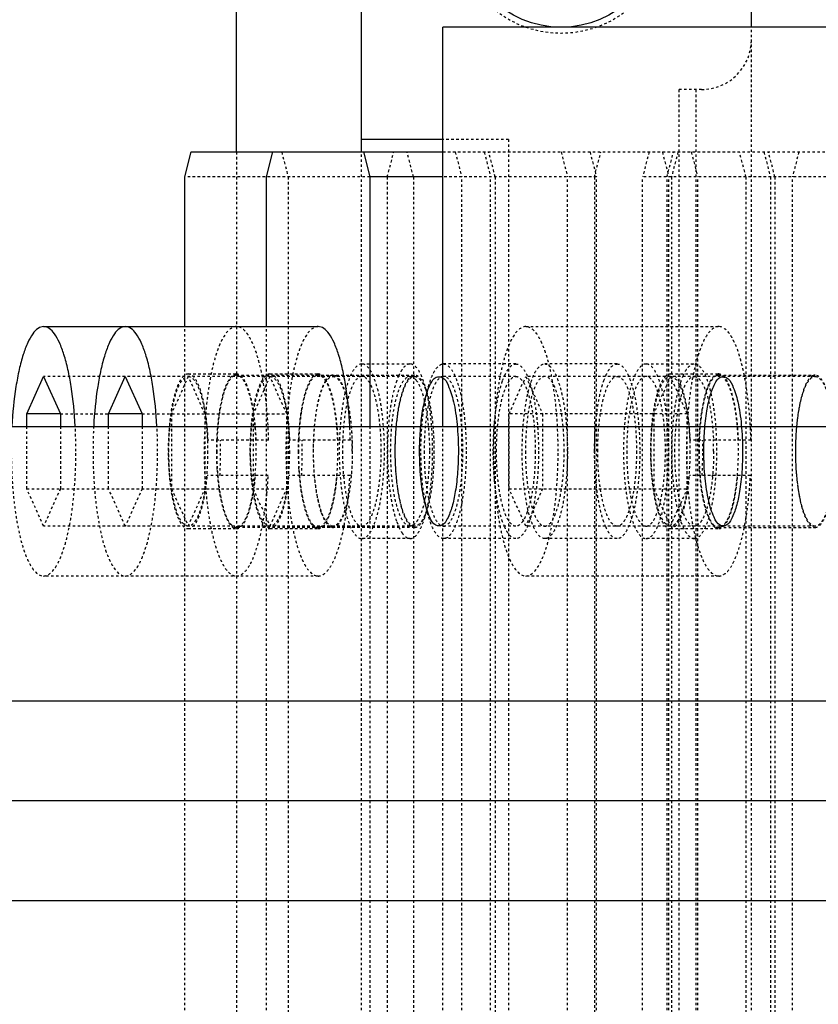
# Model space of a CAD drawing. Header units: millimetres. Extents: x -24622 to 2314, y -1603 to 2287.
# Tile 171 of 236: x 2 to 34, y 1426 to 1466. Entities that reach past the tile are written whole.
import ezdxf
from ezdxf.lldxf.tags import DXFTag

# ---------------------------------------------------------------- set-up
doc = ezdxf.new("R2010")
doc.units = ezdxf.units.MM
doc.linetypes.add('HIDDEN', pattern=[0.2, 0.1, -0.1])
doc.layers.add('02___PRT_ALL_AXES', color=7, linetype='Continuous')
doc.layers.add('DEFAULT_2', color=8, linetype='HIDDEN')
tags = doc.linetypes.add('CENTER', pattern=[2, 1.25, -0.25, 0.25, -0.25]).pattern_tags.tags
tags[10:11] = [DXFTag(74, 4), DXFTag(75, 0), DXFTag(340, '0'), DXFTag(46, 1.0), DXFTag(50, 0.0), DXFTag(44, 0.0), DXFTag(45, 0.0)]
tags[8:9] = [DXFTag(74, 4), DXFTag(75, 0), DXFTag(340, '0'), DXFTag(46, 1.0), DXFTag(50, 0.0), DXFTag(44, 0.0), DXFTag(45, 0.0)]
tags[6:7] = [DXFTag(74, 4), DXFTag(75, 0), DXFTag(340, '0'), DXFTag(46, 1.0), DXFTag(50, 0.0), DXFTag(44, 0.0), DXFTag(45, 0.0)]
tags[4:5] = [DXFTag(74, 4), DXFTag(75, 0), DXFTag(340, '0'), DXFTag(46, 1.0), DXFTag(50, 0.0), DXFTag(44, 0.0), DXFTag(45, 0.0)]
doc.dimstyles.new('副本 22', dxfattribs={"dimtxt": 24, "dimasz": 12, "dimexe": 2.1, "dimexo": 2.7, "dimgap": 2, "dimtad": 0, "dimtxsty": 'Standard', "dimblk": 'OPEN30', "dimcen": 0, "dimclrd": 5, "dimclre": 3, "dimclrt": 256, "dimadec": 0, "dimazin": 2, "dimtm": 1e-09, "dimtfac": 0.6, "dimtofl": 0, "dimtmove": 0, "dimatfit": 3, "dimldrblk": 'OPEN30', "dimfxl": 0, "dimtolj": 1, "dimarcsym": 0})

# ---------------------------------------------------------------- blocks, each defined once
blk = doc.blocks.new('_Open30')
at = {"color": 0, "linetype": 'ByBlock', "lineweight": -2}
for p, q in [((-1, 0.2679), (0, 0)), ((0, 0), (-1, -0.2679)), ((0, 0), (-1, 0))]:
    blk.add_line(p, q, dxfattribs=at)
blk = doc.blocks.new('*D131')
at = {"color": 5, "linetype": 'ByBlock', "lineweight": -2}
for p, q in [((-124.448, 1434.415), (-124.448, 1446.415)), ((-124.448, 1322.415), (-124.448, 1422.415))]:
    blk.add_line(p, q, dxfattribs=at)
at = {"color": 3, "linetype": 'ByBlock', "lineweight": -2}
for p, q in [((-71.676, 1434.415), (-126.548, 1434.415)), ((18.324, 1310.415), (-126.548, 1310.415))]:
    blk.add_line(p, q, dxfattribs=at)
at = {"layer": 'Defpoints', "color": 0, "linetype": 'ByBlock'}
for p in [(-124.448, 1434.415), (-68.976, 1434.415), (21.024, 1310.415)]:
    blk.add_point(p, dxfattribs=at)
at = {"color": 5, "linetype": 'ByBlock', "lineweight": -2, "xscale": 12, "yscale": 12, "zscale": 12}
for p, rotation in [((-124.448, 1434.415), 90), ((-124.448, 1310.415), 270)]:
    blk.add_blockref('_Open30', p, dxfattribs=dict(at, rotation=rotation))
at = {"linetype": 'ByBlock', "insert": (-124.448, 1508.415), "char_height": 24, "attachment_point": 5, "rotation": 90}
blk.add_mtext('\\A1;124%%P15', dxfattribs=at)

msp = doc.modelspace()

# ---------------------------------------------------------------- linework, layer by layer
at = {"color": 7, "linetype": 'Continuous'}
for p, q in [((11.024, 1460.415), (11.024, 2000.415)), ((16.024, 1460.415), (16.024, 1476.415)), ((31.648, 1465.415), (31.648, 1468.165)), ((213.29, 1465.415), (19.29, 1465.415)), ((19.29, 1449.415), (19.29, 1465.415)), ((19.29, 1460.915), (16.024, 1460.915)), ((8.945, 1459.415), (9.204, 1460.415)), ((9.204, 1460.415), (19.29, 1460.415)), ((12.22, 1459.415), (12.478, 1460.415)), ((16.102, 1460.415), (16.361, 1459.415)), ((8.945, 1453.415), (8.945, 1459.415)), ((12.22, 1453.415), (12.22, 1459.415)), ((19.29, 1459.415), (16.361, 1459.415)), ((16.361, 1459.415), (16.361, 1449.415)), ((3.289, 1453.415), (14.29, 1453.415)), ((2.616, 1449.915), (3.289, 1451.415)), ((3.289, 1451.415), (3.961, 1449.915)), ((5.89, 1449.915), (6.563, 1451.415)), ((6.563, 1451.415), (7.235, 1449.915)), ((3.961, 1449.915), (2.616, 1449.915)), ((2.616, 1449.415), (2.616, 1449.915)), ((3.961, 1449.915), (3.961, 1449.415)), ((7.235, 1449.915), (5.89, 1449.915)), ((5.89, 1449.415), (5.89, 1449.915)), ((7.235, 1449.915), (7.235, 1449.415)), ((-68.976, 1449.415), (281.024, 1449.415)), ((-68.976, 1438.415), (281.024, 1438.415)), ((-68.976, 1430.415), (281.024, 1430.415))]:
    msp.add_line(p, q, dxfattribs=at)
at = {"color": 1, "linetype": 'CENTER', "ltscale": 71.12}
msp.add_line((-68.976, 1434.415), (281.024, 1434.415), dxfattribs=at)
at = {"color": 7, "linetype": 'Continuous'}
msp.add_circle((24.024, 1469.415), 4, dxfattribs=at)
for points, start_tangent, end_tangent in [([(3.289, 1453.415), (3.068, 1453.343), (2.855, 1453.126), (2.654, 1452.772), (2.471, 1452.291), (2.312, 1451.697), (2.182, 1451.008), (2.021, 1449.424)], (-1, 0), (-0.053132, -0.998588)), ([(4.556, 1449.424), (4.395, 1451.008), (4.265, 1451.697), (4.106, 1452.291), (3.923, 1452.772), (3.722, 1453.126), (3.509, 1453.343), (3.289, 1453.415)], (-0.053132, 0.998588), (-1, 0)), ([(6.563, 1453.415), (6.343, 1453.343), (6.129, 1453.126), (5.928, 1452.772), (5.745, 1452.291), (5.586, 1451.697), (5.456, 1451.008), (5.295, 1449.424)], (-1, 0), (-0.053132, -0.998588)), ([(7.83, 1449.424), (7.669, 1451.008), (7.539, 1451.697), (7.38, 1452.291), (7.198, 1452.772), (6.997, 1453.126), (6.783, 1453.343), (6.563, 1453.415)], (-0.053132, 0.998588), (-1, 0)), ([(15.558, 1449.425), (15.397, 1451.009), (15.266, 1451.698), (15.108, 1452.291), (14.925, 1452.772), (14.724, 1453.126), (14.511, 1453.342), (14.291, 1453.415)], (-0.053365, 0.998575), (-1, 0.000711)), ([(18.353, 1448.415), (18.383, 1449.235), (18.476, 1450.033), (18.607, 1450.634), (18.796, 1451.125), (19.013, 1451.382), (19.253, 1451.377), (19.496, 1451.061), (19.711, 1450.403), (19.855, 1449.491), (19.906, 1448.415)], (0, 1), (0, -1)), ([(29.741, 1448.415), (29.771, 1449.235), (29.864, 1450.033), (29.995, 1450.634), (30.184, 1451.125), (30.401, 1451.382), (30.641, 1451.377), (30.884, 1451.061), (31.099, 1450.403), (31.243, 1449.491), (31.294, 1448.415)], (0, 1), (0, -1)), ([(19.906, 1448.415), (19.877, 1447.596), (19.784, 1446.798), (19.652, 1446.197), (19.463, 1445.706), (19.246, 1445.449), (19.006, 1445.453), (18.763, 1445.77), (18.548, 1446.428), (18.405, 1447.34), (18.353, 1448.415)], (0, -1), (0, 1)), ([(31.294, 1448.415), (31.265, 1447.596), (31.172, 1446.798), (31.04, 1446.197), (30.851, 1445.706), (30.634, 1445.449), (30.394, 1445.453), (30.151, 1445.77), (29.936, 1446.428), (29.793, 1447.34), (29.741, 1448.415)], (0, -1), (0, 1))]:
    msp.add_spline(points, degree=3, dxfattribs=dict(at, start_tangent=start_tangent, end_tangent=end_tangent))
at = {"layer": '02___PRT_ALL_AXES', "color": 8, "linetype": 'HIDDEN'}
msp.add_circle((24.024, 1469.415), 4.25, dxfattribs=at)
at = {"layer": 'DEFAULT_2', "color": 8, "linetype": 'HIDDEN'}
for p, q in [((31.648, 1403.415), (31.648, 1465.415)), ((29.648, 1462.915), (28.741, 1462.915)), ((28.741, 1462.915), (28.741, 1405.915)), ((29.425, 1462.915), (29.425, 1405.915)), ((21.919, 1460.915), (19.29, 1460.915)), ((21.919, 1460.915), (21.919, 1407.915)), ((11.024, 1460.415), (11.024, 1408.415)), ((12.828, 1460.415), (13.086, 1459.415)), ((16.024, 1408.415), (16.024, 1460.415)), ((17.059, 1459.415), (17.318, 1460.415)), ((18.109, 1459.415), (17.85, 1460.415)), ((19.29, 1460.415), (48.376, 1460.415)), ((19.782, 1460.415), (20.041, 1459.415)), ((20.941, 1460.415), (21.2, 1459.415)), ((21.384, 1459.415), (21.125, 1460.415)), ((24.022, 1460.415), (24.281, 1459.415)), ((25.182, 1460.415), (25.44, 1459.415)), ((25.356, 1459.415), (25.615, 1460.415)), ((27.547, 1460.415), (27.288, 1459.415)), ((28.079, 1460.415), (28.338, 1459.415)), ((28.266, 1459.415), (28.525, 1460.415)), ((28.706, 1460.415), (28.447, 1459.415)), ((29.238, 1460.415), (29.497, 1459.415)), ((31.429, 1459.415), (31.17, 1460.415)), ((32.149, 1460.415), (32.408, 1459.415)), ((32.588, 1459.415), (32.329, 1460.415)), ((33.548, 1460.415), (33.289, 1459.415)), ((16.361, 1459.415), (8.945, 1459.415)), ((13.086, 1459.415), (13.086, 1409.415)), ((17.059, 1459.415), (17.059, 1409.415)), ((18.109, 1459.415), (18.109, 1409.415)), ((25.44, 1459.415), (19.29, 1459.415)), ((20.041, 1409.415), (20.041, 1459.415)), ((21.2, 1409.415), (21.2, 1459.415)), ((21.384, 1459.415), (21.384, 1409.415)), ((24.281, 1409.415), (24.281, 1459.415)), ((25.356, 1459.415), (25.356, 1409.415)), ((25.44, 1409.415), (25.44, 1459.415)), ((48.635, 1459.415), (27.288, 1459.415)), ((27.288, 1409.415), (27.288, 1459.415)), ((28.266, 1409.415), (28.266, 1459.415)), ((28.338, 1409.415), (28.338, 1459.415)), ((28.447, 1459.415), (28.447, 1409.415)), ((29.497, 1409.415), (29.497, 1459.415)), ((31.429, 1459.415), (31.429, 1409.415)), ((32.408, 1459.415), (32.408, 1409.415)), ((32.588, 1459.415), (32.588, 1409.415)), ((33.289, 1409.415), (33.289, 1459.415)), ((8.945, 1415.415), (8.945, 1453.415)), ((12.22, 1415.415), (12.22, 1453.415)), ((22.61, 1453.415), (30.337, 1453.415)), ((16.039, 1451.915), (17.971, 1451.915)), ((22.211, 1451.915), (19.313, 1451.915)), ((26.268, 1451.915), (23.37, 1451.915)), ((27.427, 1451.915), (29.359, 1451.915)), ((18.154, 1451.415), (3.289, 1451.415)), ((9.084, 1451.415), (8.412, 1449.915)), ((9.084, 1451.515), (11.016, 1451.515)), ((9.756, 1449.915), (9.084, 1451.415)), ((11.016, 1451.465), (18.154, 1451.465)), ((12.358, 1451.415), (11.686, 1449.915)), ((12.358, 1451.515), (14.29, 1451.515)), ((13.031, 1449.915), (12.358, 1451.415)), ((14.636, 1451.316), (14.582, 1451.241)), ((17.519, 1451.449), (17.438, 1451.247)), ((22.211, 1451.415), (19.313, 1451.415)), ((21.678, 1451.247), (21.759, 1451.449)), ((21.937, 1449.915), (22.61, 1451.415)), ((34.201, 1451.415), (22.61, 1451.415)), ((22.61, 1451.415), (23.282, 1449.915)), ((25.735, 1451.247), (25.816, 1451.449)), ((28.405, 1451.415), (27.733, 1449.915)), ((28.405, 1451.515), (30.337, 1451.515)), ((29.078, 1449.915), (28.405, 1451.415)), ((28.907, 1451.449), (28.826, 1451.247)), ((30.337, 1451.465), (34.201, 1451.465)), ((3.961, 1449.915), (5.89, 1449.915)), ((7.235, 1449.915), (13.031, 1449.915)), ((8.412, 1449.915), (8.412, 1446.915)), ((9.756, 1446.915), (9.756, 1449.915)), ((11.686, 1449.915), (11.686, 1446.915)), ((13.031, 1446.915), (13.031, 1449.915)), ((29.078, 1449.915), (21.937, 1449.915)), ((21.937, 1446.915), (21.937, 1449.915)), ((23.282, 1449.915), (23.282, 1446.915)), ((27.733, 1449.915), (27.733, 1446.915)), ((29.078, 1446.915), (29.078, 1449.915)), ((2.616, 1446.915), (2.616, 1449.415)), ((3.961, 1449.415), (3.961, 1446.915)), ((5.89, 1446.915), (5.89, 1449.415)), ((7.235, 1449.415), (7.235, 1446.915)), ((16.361, 1449.415), (16.361, 1419.415)), ((19.29, 1419.415), (19.29, 1449.415)), ((12.305, 1448.865), (9.878, 1448.865)), ((15.579, 1448.865), (13.152, 1448.865)), ((31.626, 1448.865), (29.199, 1448.865)), ((12.285, 1447.445), (9.846, 1447.445)), ((15.56, 1447.445), (13.12, 1447.445)), ((31.606, 1447.445), (29.167, 1447.445)), ((2.616, 1446.915), (13.031, 1446.915)), ((3.289, 1445.415), (2.616, 1446.915)), ((3.961, 1446.915), (3.289, 1445.415)), ((6.563, 1445.415), (5.89, 1446.915)), ((7.235, 1446.915), (6.563, 1445.415)), ((8.412, 1446.915), (9.084, 1445.415)), ((9.084, 1445.415), (9.756, 1446.915)), ((11.686, 1446.915), (12.358, 1445.415)), ((12.358, 1445.415), (13.031, 1446.915)), ((21.937, 1446.915), (29.078, 1446.915)), ((22.61, 1445.415), (21.937, 1446.915)), ((23.282, 1446.915), (22.61, 1445.415)), ((27.733, 1446.915), (28.405, 1445.415)), ((28.405, 1445.415), (29.078, 1446.915)), ((18.154, 1445.415), (3.289, 1445.415)), ((9.084, 1445.315), (11.016, 1445.315)), ((18.154, 1445.365), (11.016, 1445.365)), ((12.358, 1445.315), (14.29, 1445.315)), ((14.797, 1445.382), (14.857, 1445.367)), ((17.438, 1445.584), (17.519, 1445.382)), ((18.071, 1445.382), (18.132, 1445.367)), ((22.211, 1445.415), (19.313, 1445.415)), ((21.759, 1445.382), (21.678, 1445.584)), ((34.201, 1445.415), (22.61, 1445.415)), ((25.816, 1445.382), (25.735, 1445.584)), ((28.405, 1445.315), (30.337, 1445.315)), ((28.826, 1445.584), (28.907, 1445.382)), ((30.337, 1445.365), (34.201, 1445.365)), ((34.118, 1445.382), (34.178, 1445.367)), ((17.971, 1444.915), (16.039, 1444.915)), ((22.211, 1444.915), (19.313, 1444.915)), ((26.268, 1444.915), (23.37, 1444.915)), ((29.359, 1444.915), (27.427, 1444.915)), ((14.29, 1443.415), (3.289, 1443.415)), ((30.337, 1443.415), (22.61, 1443.415))]:
    msp.add_line(p, q, dxfattribs=at)
for centre, radius, start, end in [((29.648, 1464.915), 2, 270, 360), ((-14.389, 1448.419), 18.972, 359.9894, 3.0361), ((24.24, 1448.419), 18.972, 176.9639, 180.0106), ((-11.115, 1448.419), 18.972, 359.9894, 3.0361), ((-3.088, 1448.43), 18.672, 1.3359, 3.055), ((21.902, 1448.421), 11.688, 177.7567, 178.7185), ((21.885, 1448.416), 11.658, 177.7379, 179.9732), ((-8.868, 1448.416), 19.246, 359.9988, 1.3385), ((0.44, 1448.414), 11.366, 355.1059, 2.3063), ((25.176, 1448.421), 11.688, 177.7567, 178.7185), ((25.159, 1448.416), 11.658, 177.7379, 179.9732), ((-5.594, 1448.416), 19.246, 359.9988, 1.3385), ((3.714, 1448.414), 11.366, 355.1059, 2.3063), ((4.2, 1448.416), 11.456, 359.9985, 2.2898), ((41.223, 1448.421), 11.688, 177.7567, 178.7185), ((41.206, 1448.416), 11.658, 177.7379, 179.9732), ((10.453, 1448.416), 19.246, 359.9988, 1.3385), ((18.684, 1448.416), 11.451, 359.9981, 2.3659), ((19.761, 1448.414), 11.366, 355.1059, 2.3063), ((22.115, 1448.417), 11.901, 178.7198, 180.0209), ((21.844, 1448.409), 11.63, 179.985, 183.5578), ((-8.548, 1448.41), 18.926, 357.0792, 0.017), ((25.389, 1448.417), 11.901, 178.7198, 180.0209), ((25.118, 1448.409), 11.63, 179.985, 183.5578), ((-5.274, 1448.41), 18.926, 357.0792, 0.017), ((41.436, 1448.417), 11.901, 178.7198, 180.0209), ((41.165, 1448.409), 11.63, 179.985, 183.5578), ((10.773, 1448.41), 18.926, 357.0792, 0.017), ((20.331, 1448.319), 10.101, 184.8151, 185.0371), ((-4.925, 1448.318), 17.233, 354.6296, 357.0982), ((23.605, 1448.319), 10.101, 184.8151, 185.0371), ((5.745, 1448.318), 9.907, 354.8942, 355.1988), ((39.652, 1448.319), 10.101, 184.8151, 185.0371), ((20.362, 1448.305), 9.769, 354.6014, 354.9364), ((20.214, 1448.318), 9.918, 354.9362, 355.1987), ((14.88, 1445.569), 0.203, 263.6649, 269.9846), ((18.154, 1445.569), 0.203, 263.6649, 269.9846), ((34.201, 1445.569), 0.203, 263.6649, 269.9846)]:
    msp.add_arc(centre, radius, start, end, dxfattribs=at)
for points, start_tangent, end_tangent in [([(11.016, 1453.415), (10.521, 1453.035), (10.406, 1452.826), (10.297, 1452.574), (10.101, 1451.952), (9.94, 1451.195), (9.821, 1450.331), (9.747, 1449.393), (9.722, 1448.417), (9.747, 1447.442), (9.82, 1446.504), (9.94, 1445.639), (10.101, 1444.881), (10.297, 1444.259), (10.405, 1444.007), (10.52, 1443.797), (11.015, 1443.415)], (-1, 0.000711), (1, -0.00068)), ([(12.058, 1451.381), (11.852, 1452.233), (11.6, 1452.877), (11.461, 1453.11), (11.316, 1453.279), (11.167, 1453.381), (11.016, 1453.415)], (-0.187274, 0.982308), (-1, 0.000711)), ([(14.291, 1453.415), (13.795, 1453.035), (13.681, 1452.826), (13.572, 1452.574), (13.375, 1451.952), (13.214, 1451.195), (13.095, 1450.331), (13.021, 1449.393), (12.996, 1448.417), (13.021, 1447.442), (13.094, 1446.504), (13.214, 1445.639), (13.375, 1444.881), (13.571, 1444.259), (13.68, 1444.007), (13.795, 1443.797), (14.29, 1443.415)], (-1, 0.000711), (1, -0.00068)), ([(22.61, 1453.415), (22.114, 1453.035), (22, 1452.825), (21.891, 1452.573), (21.694, 1451.951), (21.534, 1451.193), (21.414, 1450.329), (21.34, 1449.39), (21.315, 1448.415)], (-1, 0), (0, -1)), ([(23.904, 1448.415), (23.879, 1449.39), (23.805, 1450.329), (23.686, 1451.193), (23.525, 1451.951), (23.328, 1452.573), (23.22, 1452.825), (23.105, 1453.035), (22.61, 1453.415)], (0, 1), (-1, 0)), ([(30.337, 1453.415), (29.842, 1453.035), (29.727, 1452.826), (29.618, 1452.574), (29.422, 1451.952), (29.261, 1451.195), (29.142, 1450.331), (29.068, 1449.393), (29.043, 1448.417), (29.068, 1447.442), (29.141, 1446.504), (29.261, 1445.639), (29.422, 1444.881), (29.618, 1444.259), (29.727, 1444.007), (29.841, 1443.797), (30.336, 1443.415)], (-1, 0.000711), (1, -0.00068)), ([(31.626, 1448.865), (31.496, 1450.636), (31.371, 1451.422), (31.21, 1452.106), (31.019, 1452.664), (30.915, 1452.889), (30.805, 1453.076), (30.337, 1453.415)], (-0.023382, 0.999727), (-1, 0.000711)), ([(16.039, 1451.915), (15.692, 1451.649), (15.535, 1451.326), (15.398, 1450.89), (15.286, 1450.36), (15.202, 1449.755), (15.133, 1448.415), (15.202, 1447.076), (15.286, 1446.471), (15.398, 1445.941), (15.535, 1445.505), (15.692, 1445.182), (16.039, 1444.915)], (-1, 0), (1, 0)), ([(16.039, 1444.915), (16.385, 1445.182), (16.542, 1445.505), (16.679, 1445.941), (16.792, 1446.471), (16.876, 1447.076), (16.945, 1448.415), (16.876, 1449.755), (16.792, 1450.36), (16.679, 1450.89), (16.542, 1451.326), (16.385, 1451.649), (16.039, 1451.915)], (1, 0), (-1, 0)), ([(17.651, 1451.69), (17.617, 1451.638), (17.519, 1451.449)], (-0.565884, -0.824485), (-0.410164, -0.912012)), ([(17.971, 1451.915), (17.889, 1451.901), (17.651, 1451.69)], (-1, 0), (-0.565884, -0.824485)), ([(17.971, 1444.915), (18.317, 1445.182), (18.474, 1445.505), (18.611, 1445.941), (18.724, 1446.471), (18.807, 1447.076), (18.876, 1448.415), (18.807, 1449.755), (18.724, 1450.36), (18.611, 1450.89), (18.474, 1451.326), (18.317, 1451.649), (17.971, 1451.915)], (1, 0), (-1, 0)), ([(18.407, 1448.415), (18.476, 1449.755), (18.56, 1450.36), (18.672, 1450.89), (18.81, 1451.326), (18.966, 1451.649), (19.313, 1451.915)], (0, 1), (1, 0)), ([(19.313, 1451.915), (19.66, 1451.649), (19.816, 1451.326), (19.954, 1450.89), (20.066, 1450.36), (20.15, 1449.755), (20.219, 1448.415)], (1, 0), (0, -1)), ([(21.759, 1451.449), (21.865, 1451.65), (21.977, 1451.797), (22.211, 1451.915)], (0.410275, 0.911962), (1, 0)), ([(22.211, 1451.915), (22.557, 1451.649), (22.714, 1451.326), (22.851, 1450.89), (22.964, 1450.36), (23.048, 1449.755), (23.117, 1448.415)], (1, 0), (0, -1)), ([(22.464, 1448.415), (22.533, 1449.755), (22.617, 1450.36), (22.729, 1450.89), (22.867, 1451.326), (23.023, 1451.649), (23.37, 1451.915)], (0, 1), (1, 0)), ([(23.37, 1451.915), (23.717, 1451.649), (23.873, 1451.326), (24.01, 1450.89), (24.123, 1450.36), (24.207, 1449.755), (24.276, 1448.415)], (1, 0), (0, -1)), ([(25.816, 1451.449), (25.922, 1451.65), (26.034, 1451.797), (26.268, 1451.915)], (0.410275, 0.911962), (1, 0)), ([(26.268, 1451.915), (26.614, 1451.649), (26.771, 1451.326), (26.908, 1450.89), (27.021, 1450.36), (27.105, 1449.755), (27.174, 1448.415)], (1, 0), (0, -1)), ([(27.427, 1451.915), (27.08, 1451.649), (26.923, 1451.326), (26.786, 1450.89), (26.674, 1450.36), (26.59, 1449.755), (26.521, 1448.415), (26.59, 1447.076), (26.674, 1446.471), (26.786, 1445.941), (26.923, 1445.505), (27.08, 1445.182), (27.427, 1444.915)], (-1, 0), (1, 0)), ([(27.427, 1444.915), (27.773, 1445.182), (27.93, 1445.505), (28.067, 1445.941), (28.18, 1446.471), (28.264, 1447.076), (28.333, 1448.415), (28.264, 1449.755), (28.18, 1450.36), (28.067, 1450.89), (27.93, 1451.326), (27.773, 1451.649), (27.427, 1451.915)], (1, 0), (-1, 0)), ([(29.359, 1451.915), (29.125, 1451.797), (29.013, 1451.65), (28.907, 1451.449)], (-1, 0), (-0.410164, -0.912012)), ([(29.359, 1444.915), (29.705, 1445.182), (29.862, 1445.505), (29.999, 1445.941), (30.112, 1446.471), (30.196, 1447.076), (30.264, 1448.415), (30.196, 1449.755), (30.112, 1450.36), (29.999, 1450.89), (29.862, 1451.326), (29.705, 1451.649), (29.359, 1451.915)], (1, 0), (-1, 0)), ([(9.084, 1451.515), (8.777, 1451.28), (8.639, 1450.993), (8.517, 1450.608), (8.417, 1450.138), (8.343, 1449.603), (8.282, 1448.417), (8.343, 1447.23), (8.417, 1446.694), (8.516, 1446.224), (8.638, 1445.839), (8.777, 1445.552), (9.084, 1445.315)], (-1, 0.000477), (1, -0.000987)), ([(8.308, 1448.415), (8.367, 1449.564), (8.438, 1450.082), (8.535, 1450.537), (8.653, 1450.91), (8.787, 1451.187), (9.084, 1451.415)], (0, 1), (1, -0.000001)), ([(9.878, 1448.865), (9.787, 1449.907), (9.609, 1450.761), (9.493, 1451.083), (9.364, 1451.321), (9.084, 1451.515)], (-0.037945, 0.99928), (-1, 0.000477)), ([(9.084, 1451.415), (9.381, 1451.187), (9.515, 1450.91), (9.633, 1450.537), (9.73, 1450.082), (9.801, 1449.564), (9.861, 1448.415)], (1, -0.000001), (0, -1)), ([(10.832, 1451.433), (10.611, 1451.092), (10.426, 1450.516), (10.293, 1449.756), (10.223, 1448.879)], (-0.738857, -0.673862), (-0.03916, -0.999233)), ([(10.933, 1451.448), (10.806, 1451.355), (10.684, 1451.183), (10.471, 1450.621), (10.316, 1449.824), (10.236, 1448.876)], (-0.925055, -0.379834), (-0.039538, -0.999218)), ([(11.016, 1451.515), (10.97, 1451.51), (10.832, 1451.433)], (-1, 0.000477), (-0.738857, -0.673862)), ([(11.016, 1451.465), (10.933, 1451.448)], (-1, 0), (-0.925055, -0.379834)), ([(11.81, 1448.865), (11.719, 1449.907), (11.541, 1450.761), (11.425, 1451.083), (11.296, 1451.321), (11.016, 1451.515)], (-0.037945, 0.99928), (-1, 0.000477)), ([(11.099, 1451.448), (11.016, 1451.465)], (-0.924957, 0.380071), (-1, 0)), ([(11.796, 1448.871), (11.717, 1449.82), (11.562, 1450.619), (11.348, 1451.182), (11.226, 1451.355), (11.099, 1451.448)], (-0.039075, 0.999236), (-0.924957, 0.380071)), ([(12.359, 1451.515), (12.051, 1451.28), (11.913, 1450.993), (11.791, 1450.608), (11.691, 1450.138), (11.617, 1449.603), (11.556, 1448.417), (11.617, 1447.23), (11.691, 1446.694), (11.791, 1446.224), (11.912, 1445.839), (12.051, 1445.552), (12.358, 1445.315)], (-1, 0.000477), (1, -0.000987)), ([(11.582, 1448.415), (11.641, 1449.564), (11.713, 1450.082), (11.809, 1450.537), (11.927, 1450.91), (12.061, 1451.187), (12.358, 1451.415)], (0, 1), (1, -0.000001)), ([(12.22, 1450.251), (12.186, 1450.548), (12.058, 1451.381)], (-0.101545, 0.994831), (-0.187274, 0.982308)), ([(12.358, 1451.415), (12.655, 1451.187), (12.79, 1450.91), (12.907, 1450.537), (13.004, 1450.082), (13.076, 1449.564), (13.135, 1448.415)], (1, -0.000001), (0, -1)), ([(13.152, 1448.865), (13.062, 1449.907), (12.883, 1450.761), (12.767, 1451.083), (12.638, 1451.321), (12.359, 1451.515)], (-0.037945, 0.99928), (-1, 0.000477)), ([(14.106, 1451.433), (13.885, 1451.092), (13.7, 1450.516), (13.567, 1449.756), (13.497, 1448.879)], (-0.738857, -0.673862), (-0.03916, -0.999233)), ([(14.207, 1451.448), (14.08, 1451.355), (13.958, 1451.183), (13.745, 1450.621), (13.59, 1449.824), (13.51, 1448.876)], (-0.925055, -0.379834), (-0.039538, -0.999218)), ([(14.103, 1448.415), (14.162, 1449.564), (14.234, 1450.082), (14.331, 1450.537), (14.448, 1450.91), (14.582, 1451.187), (14.88, 1451.415)], (0, 1), (1, 0)), ([(14.29, 1451.515), (14.244, 1451.51), (14.106, 1451.433)], (-1, 0.000477), (-0.738857, -0.673862)), ([(14.29, 1451.465), (14.207, 1451.448)], (-1, 0), (-0.925055, -0.379834)), ([(15.084, 1448.865), (14.994, 1449.907), (14.815, 1450.761), (14.699, 1451.083), (14.57, 1451.321), (14.29, 1451.515)], (-0.037945, 0.99928), (-1, 0.000477)), ([(14.373, 1451.448), (14.29, 1451.465)], (-0.924957, 0.380071), (-1, 0)), ([(15.071, 1448.871), (14.991, 1449.82), (14.836, 1450.619), (14.622, 1451.182), (14.501, 1451.355), (14.373, 1451.448)], (-0.039075, 0.999236), (-0.924957, 0.380071)), ([(14.582, 1451.241), (14.538, 1451.166), (14.416, 1450.883)], (-0.536661, -0.843798), (-0.33547, -0.942051)), ([(14.797, 1451.449), (14.756, 1451.428), (14.636, 1451.316)], (-0.925792, -0.378033), (-0.623489, -0.781832)), ([(14.88, 1451.465), (14.797, 1451.449)], (-1, 0), (-0.925792, -0.378033)), ([(14.88, 1445.365), (15.182, 1445.598), (15.318, 1445.879), (15.438, 1446.259), (15.536, 1446.721), (15.609, 1447.248), (15.669, 1448.415), (15.609, 1449.583), (15.536, 1450.11), (15.438, 1450.572), (15.318, 1450.951), (15.182, 1451.233), (14.88, 1451.465)], (1, 0), (-1, 0)), ([(14.88, 1451.415), (15.149, 1451.229), (15.273, 1451.002), (15.385, 1450.693), (15.558, 1449.874), (15.647, 1448.873)], (1, 0), (0.039983, -0.9992)), ([(16.039, 1451.415), (15.742, 1451.187), (15.607, 1450.91), (15.49, 1450.537), (15.393, 1450.082), (15.321, 1449.564), (15.262, 1448.415)], (-1, 0), (0, -1)), ([(16.815, 1448.415), (16.756, 1449.564), (16.684, 1450.082), (16.588, 1450.537), (16.47, 1450.91), (16.336, 1451.187), (16.039, 1451.415)], (0, 1), (-1, 0)), ([(17.438, 1451.247), (17.282, 1450.688), (17.163, 1450.004), (17.065, 1448.415), (17.163, 1446.827), (17.282, 1446.142), (17.438, 1445.584)], (-0.33547, -0.942051), (0.33547, -0.942051)), ([(17.194, 1448.415), (17.253, 1449.564), (17.325, 1450.082), (17.422, 1450.537), (17.539, 1450.91), (17.673, 1451.187), (17.971, 1451.415)], (0, 1), (1, 0)), ([(17.91, 1451.316), (17.786, 1451.115), (17.673, 1450.835), (17.492, 1450.077), (17.386, 1449.128), (17.369, 1448.097), (17.441, 1447.103), (17.596, 1446.259), (17.814, 1445.663), (17.939, 1445.48), (18.071, 1445.382)], (-0.623489, -0.781832), (0.925792, -0.378033)), ([(17.377, 1448.415), (17.437, 1449.564), (17.508, 1450.082), (17.605, 1450.537), (17.722, 1450.91), (17.857, 1451.187), (18.154, 1451.415)], (0, 1), (1, 0)), ([(18.071, 1451.449), (18.03, 1451.428), (17.91, 1451.316)], (-0.925792, -0.378033), (-0.623489, -0.781832)), ([(17.971, 1451.415), (18.031, 1451.406), (18.211, 1451.269)], (1, 0), (0.623078, -0.782159)), ([(18.154, 1451.465), (18.071, 1451.449)], (-1, 0), (-0.925792, -0.378033)), ([(18.154, 1445.365), (18.456, 1445.598), (18.592, 1445.879), (18.712, 1446.259), (18.81, 1446.721), (18.883, 1447.248), (18.943, 1448.415), (18.883, 1449.583), (18.81, 1450.11), (18.712, 1450.572), (18.592, 1450.951), (18.456, 1451.233), (18.154, 1451.465)], (1, 0), (-1, 0)), ([(18.154, 1451.415), (18.451, 1451.187), (18.585, 1450.91), (18.703, 1450.537), (18.799, 1450.082), (18.871, 1449.564), (18.93, 1448.415)], (1, 0), (0, -1)), ([(18.211, 1451.269), (18.427, 1450.842), (18.599, 1450.179), (18.709, 1449.342), (18.747, 1448.415)], (0.623078, -0.782159), (0, -1)), ([(19.313, 1451.415), (19.016, 1451.187), (18.882, 1450.91), (18.764, 1450.537), (18.667, 1450.082), (18.596, 1449.564), (18.537, 1448.415)], (-1, 0), (0, -1)), ([(20.089, 1448.415), (20.03, 1449.564), (19.959, 1450.082), (19.862, 1450.537), (19.744, 1450.91), (19.61, 1451.187), (19.313, 1451.415)], (0, 1), (-1, 0)), ([(21.355, 1449.568), (21.484, 1450.503), (21.678, 1451.247)], (0.089855, 0.995955), (0.335538, 0.942027)), ([(21.434, 1448.415), (21.493, 1449.564), (21.565, 1450.082), (21.662, 1450.537), (21.779, 1450.91), (21.914, 1451.187), (22.211, 1451.415)], (0, 1), (1, 0)), ([(22.211, 1451.415), (22.451, 1451.269), (22.563, 1451.088), (22.667, 1450.842)], (1, 0), (0.335538, -0.942027)), ([(23.37, 1451.415), (23.073, 1451.187), (22.938, 1450.91), (22.821, 1450.537), (22.724, 1450.082), (22.653, 1449.564), (22.593, 1448.415)], (-1, 0), (0, -1)), ([(24.146, 1448.415), (24.087, 1449.564), (24.015, 1450.082), (23.919, 1450.537), (23.801, 1450.91), (23.667, 1451.187), (23.37, 1451.415)], (0, 1), (-1, 0)), ([(25.362, 1448.415), (25.461, 1450.005), (25.579, 1450.688), (25.735, 1451.247)], (0, 1), (0.335538, 0.942027)), ([(25.491, 1448.415), (25.55, 1449.564), (25.622, 1450.082), (25.719, 1450.537), (25.836, 1450.91), (25.971, 1451.187), (26.268, 1451.415)], (0, 1), (1, 0)), ([(26.268, 1451.415), (26.565, 1451.187), (26.699, 1450.91), (26.817, 1450.537), (26.913, 1450.082), (26.985, 1449.564), (27.044, 1448.415)], (1, 0), (0, -1)), ([(27.427, 1451.415), (27.13, 1451.187), (26.995, 1450.91), (26.878, 1450.537), (26.781, 1450.082), (26.709, 1449.564), (26.65, 1448.415)], (-1, 0), (0, -1)), ([(28.203, 1448.415), (28.144, 1449.564), (28.072, 1450.082), (27.976, 1450.537), (27.858, 1450.91), (27.724, 1451.187), (27.427, 1451.415)], (0, 1), (-1, 0)), ([(28.405, 1451.515), (28.098, 1451.28), (27.96, 1450.993), (27.838, 1450.608), (27.738, 1450.138), (27.664, 1449.603), (27.603, 1448.417), (27.664, 1447.23), (27.738, 1446.694), (27.838, 1446.224), (27.959, 1445.839), (28.098, 1445.552), (28.405, 1445.315)], (-1, 0.000477), (1, -0.000987)), ([(27.629, 1448.415), (27.688, 1449.564), (27.76, 1450.082), (27.856, 1450.537), (27.974, 1450.91), (28.108, 1451.187), (28.405, 1451.415)], (0, 1), (1, -0.000001)), ([(29.199, 1448.865), (29.108, 1449.907), (28.93, 1450.761), (28.814, 1451.083), (28.685, 1451.321), (28.405, 1451.515)], (-0.037945, 0.99928), (-1, 0.000477)), ([(28.405, 1451.415), (28.702, 1451.187), (28.836, 1450.91), (28.954, 1450.537), (29.051, 1450.082), (29.122, 1449.564), (29.182, 1448.415)], (1, -0.000001), (0, -1)), ([(28.826, 1451.247), (28.67, 1450.688), (28.551, 1450.004), (28.453, 1448.415), (28.551, 1446.827), (28.67, 1446.142), (28.826, 1445.584)], (-0.33547, -0.942051), (0.33547, -0.942051)), ([(28.582, 1448.415), (28.641, 1449.564), (28.713, 1450.082), (28.81, 1450.537), (28.927, 1450.91), (29.061, 1451.187), (29.359, 1451.415)], (0, 1), (1, 0)), ([(29.359, 1451.415), (29.627, 1451.23), (29.751, 1451.004), (29.862, 1450.698), (30.036, 1449.884), (30.125, 1448.889)], (1, 0), (0.041319, -0.999146)), ([(30.153, 1451.433), (29.932, 1451.092), (29.747, 1450.516), (29.614, 1449.756), (29.544, 1448.879)], (-0.738857, -0.673862), (-0.03916, -0.999233)), ([(30.254, 1451.448), (30.127, 1451.355), (30.005, 1451.183), (29.792, 1450.621), (29.637, 1449.824), (29.557, 1448.876)], (-0.925055, -0.379834), (-0.039538, -0.999218)), ([(30.337, 1451.515), (30.291, 1451.51), (30.153, 1451.433)], (-1, 0.000477), (-0.738857, -0.673862)), ([(30.337, 1451.465), (30.254, 1451.448)], (-1, 0), (-0.925055, -0.379834)), ([(31.131, 1448.865), (31.04, 1449.907), (30.862, 1450.761), (30.746, 1451.083), (30.617, 1451.321), (30.337, 1451.515)], (-0.037945, 0.99928), (-1, 0.000477)), ([(30.42, 1451.448), (30.337, 1451.465)], (-0.924957, 0.380071), (-1, 0)), ([(31.117, 1448.871), (31.038, 1449.82), (30.883, 1450.619), (30.669, 1451.182), (30.547, 1451.355), (30.42, 1451.448)], (-0.039075, 0.999236), (-0.924957, 0.380071)), ([(33.957, 1451.316), (33.833, 1451.115), (33.72, 1450.835), (33.539, 1450.077), (33.433, 1449.128), (33.416, 1448.097), (33.488, 1447.103), (33.642, 1446.259), (33.861, 1445.663), (33.986, 1445.48), (34.118, 1445.382)], (-0.623489, -0.781832), (0.925792, -0.378033)), ([(33.424, 1448.415), (33.483, 1449.564), (33.555, 1450.082), (33.652, 1450.537), (33.769, 1450.91), (33.904, 1451.187), (34.201, 1451.415)], (0, 1), (1, 0)), ([(34.118, 1451.449), (34.077, 1451.428), (33.957, 1451.316)], (-0.925792, -0.378033), (-0.623489, -0.781832)), ([(34.201, 1451.465), (34.118, 1451.449)], (-1, 0), (-0.925792, -0.378033)), ([(34.201, 1445.365), (34.503, 1445.598), (34.639, 1445.879), (34.759, 1446.259), (34.857, 1446.721), (34.93, 1447.248), (34.99, 1448.415), (34.93, 1449.583), (34.857, 1450.11), (34.759, 1450.572), (34.639, 1450.951), (34.503, 1451.233), (34.201, 1451.465)], (1, 0), (-1, 0)), ([(34.201, 1451.415), (34.498, 1451.187), (34.632, 1450.91), (34.75, 1450.537), (34.846, 1450.082), (34.918, 1449.564), (34.977, 1448.415)], (1, 0), (0, -1)), ([(14.416, 1450.883), (14.205, 1450), (14.099, 1448.871)], (-0.33547, -0.942051), (-0.03908, -0.999236)), ([(22.667, 1450.842), (22.801, 1450.364), (22.903, 1449.778), (22.987, 1448.415)], (0.335538, -0.942027), (0, -1)), ([(12.305, 1448.865), (12.293, 1449.219), (12.22, 1450.251)], (-0.023382, 0.999727), (-0.101545, 0.994831)), ([(21.305, 1448.415), (21.308, 1448.708), (21.355, 1449.568)], (0, 1), (0.089855, 0.995955)), ([(14.099, 1448.871), (14.091, 1448.511), (14.131, 1447.444)], (-0.03908, -0.999236), (0.086658, -0.996238)), ([(1.994, 1448.415), (2.019, 1447.441), (2.093, 1446.502), (2.213, 1445.638), (2.373, 1444.88), (2.57, 1444.258), (2.678, 1444.006), (2.793, 1443.796), (3.289, 1443.416)], (0, -1), (1, 0)), ([(3.289, 1443.416), (3.784, 1443.796), (3.899, 1444.006), (4.007, 1444.258), (4.204, 1444.88), (4.365, 1445.638), (4.484, 1446.502), (4.558, 1447.441), (4.583, 1448.415)], (1, 0), (0, 1)), ([(5.269, 1448.415), (5.294, 1447.441), (5.367, 1446.502), (5.487, 1445.638), (5.648, 1444.88), (5.844, 1444.258), (5.953, 1444.006), (6.068, 1443.796), (6.563, 1443.416)], (0, -1), (1, 0)), ([(6.563, 1443.416), (7.058, 1443.796), (7.173, 1444.006), (7.282, 1444.258), (7.478, 1444.88), (7.639, 1445.638), (7.758, 1446.502), (7.832, 1447.441), (7.857, 1448.415)], (1, 0), (0, 1)), ([(9.084, 1445.415), (8.787, 1445.644), (8.653, 1445.921), (8.535, 1446.294), (8.438, 1446.749), (8.367, 1447.267), (8.308, 1448.415)], (-1, 0.000001), (0, 1)), ([(9.861, 1448.415), (9.801, 1447.267), (9.73, 1446.749), (9.633, 1446.294), (9.515, 1445.921), (9.381, 1445.644), (9.084, 1445.415)], (0, -1), (-1, 0.000001)), ([(10.227, 1448.422), (10.229, 1448.18), (10.265, 1447.471)], (-0.000531, -1), (0.083944, -0.99647)), ([(12.358, 1445.415), (12.061, 1445.644), (11.927, 1445.921), (11.809, 1446.294), (11.713, 1446.749), (11.641, 1447.267), (11.582, 1448.415)], (-1, 0.000001), (0, 1)), ([(13.135, 1448.415), (13.076, 1447.267), (13.004, 1446.749), (12.907, 1446.294), (12.79, 1445.921), (12.655, 1445.644), (12.358, 1445.415)], (0, -1), (-1, 0.000001)), ([(13.501, 1448.422), (13.503, 1448.18), (13.54, 1447.471)], (-0.000531, -1), (0.083944, -0.99647)), ([(14.88, 1445.415), (14.582, 1445.644), (14.448, 1445.921), (14.331, 1446.294), (14.234, 1446.749), (14.162, 1447.267), (14.103, 1448.415)], (-1, 0), (0, 1)), ([(15.262, 1448.415), (15.321, 1447.267), (15.393, 1446.749), (15.49, 1446.294), (15.607, 1445.921), (15.742, 1445.644), (16.039, 1445.415)], (0, -1), (1, 0)), ([(15.656, 1448.415), (15.654, 1448.181), (15.618, 1447.488)], (0, -1), (-0.083705, -0.996491)), ([(16.039, 1445.415), (16.336, 1445.644), (16.47, 1445.921), (16.588, 1446.294), (16.684, 1446.749), (16.756, 1447.267), (16.815, 1448.415)], (1, 0), (0, 1)), ([(17.971, 1445.415), (17.673, 1445.644), (17.539, 1445.921), (17.422, 1446.294), (17.325, 1446.749), (17.253, 1447.267), (17.194, 1448.415)], (-1, 0), (0, 1)), ([(18.154, 1445.415), (17.857, 1445.644), (17.722, 1445.921), (17.605, 1446.294), (17.508, 1446.749), (17.437, 1447.267), (17.377, 1448.415)], (-1, 0), (0, 1)), ([(18.747, 1448.415), (18.7, 1447.389), (18.565, 1446.487), (18.359, 1445.818), (18.236, 1445.597), (18.106, 1445.461)], (0, -1), (-0.826207, -0.563367)), ([(18.93, 1448.415), (18.871, 1447.267), (18.799, 1446.749), (18.703, 1446.294), (18.585, 1445.921), (18.451, 1445.644), (18.154, 1445.415)], (0, -1), (-1, 0)), ([(19.313, 1444.915), (18.966, 1445.182), (18.81, 1445.505), (18.672, 1445.941), (18.56, 1446.471), (18.476, 1447.076), (18.407, 1448.415)], (-1, 0), (0, 1)), ([(18.537, 1448.415), (18.596, 1447.267), (18.667, 1446.749), (18.764, 1446.294), (18.882, 1445.921), (19.016, 1445.644), (19.313, 1445.415)], (0, -1), (1, 0)), ([(19.313, 1445.415), (19.61, 1445.644), (19.744, 1445.921), (19.862, 1446.294), (19.959, 1446.749), (20.03, 1447.267), (20.089, 1448.415)], (1, 0), (0, 1)), ([(20.219, 1448.415), (20.15, 1447.076), (20.066, 1446.471), (19.954, 1445.941), (19.816, 1445.505), (19.66, 1445.182), (19.313, 1444.915)], (0, -1), (-1, 0)), ([(21.355, 1447.263), (21.333, 1447.544), (21.305, 1448.415)], (-0.089866, 0.995954), (0, 1)), ([(21.315, 1448.415), (21.34, 1447.441), (21.414, 1446.502), (21.534, 1445.638), (21.694, 1444.88), (21.891, 1444.258), (22, 1444.006), (22.114, 1443.796), (22.61, 1443.416)], (0, -1), (1, 0)), ([(22.211, 1445.415), (21.914, 1445.644), (21.779, 1445.921), (21.662, 1446.294), (21.565, 1446.749), (21.493, 1447.267), (21.434, 1448.415)], (-1, 0), (0, 1)), ([(23.117, 1448.415), (23.048, 1447.076), (22.964, 1446.471), (22.851, 1445.941), (22.714, 1445.505), (22.557, 1445.182), (22.211, 1444.915)], (0, -1), (-1, 0)), ([(23.37, 1444.915), (23.023, 1445.182), (22.867, 1445.505), (22.729, 1445.941), (22.617, 1446.471), (22.533, 1447.076), (22.464, 1448.415)], (-1, 0), (0, 1)), ([(22.593, 1448.415), (22.653, 1447.267), (22.724, 1446.749), (22.821, 1446.294), (22.938, 1445.921), (23.073, 1445.644), (23.37, 1445.415)], (0, -1), (1, 0)), ([(22.61, 1443.416), (23.105, 1443.796), (23.22, 1444.006), (23.328, 1444.258), (23.525, 1444.88), (23.686, 1445.638), (23.805, 1446.502), (23.879, 1447.441), (23.904, 1448.415)], (1, 0), (0, 1)), ([(22.987, 1448.415), (22.903, 1447.053), (22.801, 1446.467), (22.667, 1445.988)], (0, -1), (-0.335538, -0.942027)), ([(23.37, 1445.415), (23.667, 1445.644), (23.801, 1445.921), (23.919, 1446.294), (24.015, 1446.749), (24.087, 1447.267), (24.146, 1448.415)], (1, 0), (0, 1)), ([(24.276, 1448.415), (24.207, 1447.076), (24.123, 1446.471), (24.01, 1445.941), (23.873, 1445.505), (23.717, 1445.182), (23.37, 1444.915)], (0, -1), (-1, 0)), ([(25.735, 1445.584), (25.579, 1446.142), (25.461, 1446.826), (25.362, 1448.415)], (-0.335538, 0.942027), (0, 1)), ([(26.268, 1445.415), (25.971, 1445.644), (25.836, 1445.921), (25.719, 1446.294), (25.622, 1446.749), (25.55, 1447.267), (25.491, 1448.415)], (-1, 0), (0, 1)), ([(27.174, 1448.415), (27.105, 1447.076), (27.021, 1446.471), (26.908, 1445.941), (26.771, 1445.505), (26.614, 1445.182), (26.268, 1444.915)], (0, -1), (-1, 0)), ([(27.044, 1448.415), (26.985, 1447.267), (26.913, 1446.749), (26.817, 1446.294), (26.699, 1445.921), (26.565, 1445.644), (26.268, 1445.415)], (0, -1), (-1, 0)), ([(26.65, 1448.415), (26.709, 1447.267), (26.781, 1446.749), (26.878, 1446.294), (26.995, 1445.921), (27.13, 1445.644), (27.427, 1445.415)], (0, -1), (1, 0)), ([(27.427, 1445.415), (27.724, 1445.644), (27.858, 1445.921), (27.976, 1446.294), (28.072, 1446.749), (28.144, 1447.267), (28.203, 1448.415)], (1, 0), (0, 1)), ([(28.405, 1445.415), (28.108, 1445.644), (27.974, 1445.921), (27.856, 1446.294), (27.76, 1446.749), (27.688, 1447.267), (27.629, 1448.415)], (-1, 0.000001), (0, 1)), ([(29.182, 1448.415), (29.122, 1447.267), (29.051, 1446.749), (28.954, 1446.294), (28.836, 1445.921), (28.702, 1445.644), (28.405, 1445.415)], (0, -1), (-1, 0.000001)), ([(29.359, 1445.415), (29.061, 1445.644), (28.927, 1445.921), (28.81, 1446.294), (28.713, 1446.749), (28.641, 1447.267), (28.582, 1448.415)], (-1, 0), (0, 1)), ([(29.548, 1448.422), (29.55, 1448.18), (29.586, 1447.471)], (-0.000531, -1), (0.083944, -0.99647)), ([(30.135, 1448.415), (30.133, 1448.181), (30.097, 1447.488)], (0, -1), (-0.083705, -0.996491)), ([(34.201, 1445.415), (33.904, 1445.644), (33.769, 1445.921), (33.652, 1446.294), (33.555, 1446.749), (33.483, 1447.267), (33.424, 1448.415)], (-1, 0), (0, 1)), ([(34.977, 1448.415), (34.918, 1447.267), (34.846, 1446.749), (34.75, 1446.294), (34.632, 1445.921), (34.498, 1445.644), (34.201, 1445.415)], (0, -1), (-1, 0)), ([(10.236, 1447.688), (10.32, 1446.872), (10.46, 1446.181), (10.644, 1445.668), (10.858, 1445.376)], (0.062395, -0.998052), (0.790733, -0.612161)), ([(13.51, 1447.688), (13.594, 1446.872), (13.734, 1446.181), (13.918, 1445.668), (14.133, 1445.376)], (0.062395, -0.998052), (0.790733, -0.612161)), ([(29.557, 1447.688), (29.641, 1446.872), (29.781, 1446.181), (29.965, 1445.668), (30.179, 1445.376)], (0.062395, -0.998052), (0.790733, -0.612161)), ([(9.084, 1445.315), (9.331, 1445.466), (9.447, 1445.651), (9.554, 1445.903), (9.65, 1446.217), (9.732, 1446.585), (9.846, 1447.445)], (1, -0.000987), (0.084959, 0.996384)), ([(10.269, 1447.432), (10.37, 1446.662), (10.523, 1446.033), (10.716, 1445.594), (10.933, 1445.383)], (0.087805, -0.996138), (0.924957, -0.380071)), ([(11.016, 1445.315), (11.263, 1445.466), (11.379, 1445.651), (11.486, 1445.903), (11.582, 1446.217), (11.664, 1446.585), (11.778, 1447.445)], (1, -0.000987), (0.084959, 0.996384)), ([(11.099, 1445.382), (11.317, 1445.596), (11.51, 1446.036), (11.663, 1446.67), (11.764, 1447.444)], (0.925055, 0.379834), (0.086655, 0.996238)), ([(12.358, 1445.315), (12.605, 1445.466), (12.721, 1445.651), (12.828, 1445.903), (12.924, 1446.217), (13.006, 1446.585), (13.12, 1447.445)], (1, -0.000987), (0.084959, 0.996384)), ([(13.543, 1447.432), (13.644, 1446.662), (13.797, 1446.033), (13.99, 1445.594), (14.207, 1445.383)], (0.087805, -0.996138), (0.924957, -0.380071)), ([(14.131, 1447.444), (14.243, 1446.61), (14.416, 1445.948)], (0.086658, -0.996238), (0.33547, -0.942051)), ([(14.29, 1445.315), (14.537, 1445.466), (14.653, 1445.651), (14.76, 1445.903), (14.856, 1446.217), (14.938, 1446.585), (15.052, 1447.445)], (1, -0.000987), (0.084959, 0.996384)), ([(14.29, 1443.415), (14.511, 1443.489), (14.726, 1443.708), (14.928, 1444.065), (15.111, 1444.552), (15.271, 1445.152), (15.401, 1445.848), (15.56, 1447.445)], (1, -0.00068), (0.051116, 0.998693)), ([(14.373, 1445.382), (14.591, 1445.596), (14.784, 1446.036), (14.937, 1446.67), (15.038, 1447.444)], (0.925055, 0.379834), (0.086655, 0.996238)), ([(15.614, 1447.436), (15.501, 1446.619), (15.422, 1446.27), (15.33, 1445.972), (15.227, 1445.733), (15.116, 1445.558), (14.88, 1445.415)], (-0.089001, -0.996032), (-1, 0)), ([(21.678, 1445.584), (21.484, 1446.328), (21.355, 1447.263)], (-0.335538, 0.942027), (-0.089866, 0.995954)), ([(28.405, 1445.315), (28.652, 1445.466), (28.768, 1445.651), (28.875, 1445.903), (28.971, 1446.217), (29.053, 1446.585), (29.167, 1447.445)], (1, -0.000987), (0.084959, 0.996384)), ([(30.088, 1447.386), (29.974, 1446.587), (29.895, 1446.247), (29.804, 1445.957), (29.702, 1445.724), (29.592, 1445.554), (29.359, 1445.415)], (-0.094093, -0.995563), (-1, 0)), ([(29.59, 1447.432), (29.691, 1446.662), (29.844, 1446.033), (30.037, 1445.594), (30.254, 1445.383)], (0.087805, -0.996138), (0.924957, -0.380071)), ([(30.336, 1443.415), (30.558, 1443.489), (30.773, 1443.708), (30.975, 1444.065), (31.158, 1444.552), (31.317, 1445.152), (31.447, 1445.848), (31.606, 1447.445)], (1, -0.00068), (0.051116, 0.998693)), ([(30.337, 1445.315), (30.584, 1445.466), (30.7, 1445.651), (30.807, 1445.903), (30.903, 1446.217), (30.985, 1446.585), (31.099, 1447.445)], (1, -0.000987), (0.084959, 0.996384)), ([(30.42, 1445.382), (30.638, 1445.596), (30.831, 1446.036), (30.984, 1446.67), (31.085, 1447.444)], (0.925055, 0.379834), (0.086655, 0.996238)), ([(12.057, 1445.444), (12.109, 1445.74), (12.232, 1446.705)], (0.18789, 0.98219), (0.093808, 0.99559)), ([(14.416, 1445.948), (14.455, 1445.844), (14.582, 1445.59)], (0.33547, -0.942051), (0.536687, -0.843781)), ([(22.667, 1445.988), (22.563, 1445.742), (22.451, 1445.562), (22.211, 1445.415)], (-0.335538, -0.942027), (-1, 0)), ([(10.858, 1445.376), (10.897, 1445.35), (11.016, 1445.315)], (0.790733, -0.612161), (1, -0.000987)), ([(10.933, 1445.383), (11.016, 1445.365)], (0.924957, -0.380071), (1, 0)), ([(11.016, 1445.365), (11.099, 1445.382)], (1, 0), (0.925055, 0.379834)), ([(11.571, 1443.899), (11.838, 1444.556), (12.057, 1445.444)], (0.478737, 0.877959), (0.18789, 0.98219)), ([(14.133, 1445.376), (14.172, 1445.35), (14.29, 1445.315)], (0.790733, -0.612161), (1, -0.000987)), ([(14.207, 1445.383), (14.29, 1445.365)], (0.924957, -0.380071), (1, 0)), ([(14.29, 1445.365), (14.373, 1445.382)], (1, 0), (0.925055, 0.379834)), ([(14.582, 1445.59), (14.634, 1445.516), (14.797, 1445.382)], (0.536687, -0.843781), (0.925792, -0.378033)), ([(17.519, 1445.382), (17.551, 1445.314), (17.651, 1445.141)], (0.410164, -0.912012), (0.565884, -0.824485)), ([(18.106, 1445.461), (18.072, 1445.441), (17.971, 1445.415)], (-0.826207, -0.563367), (-1, 0)), ([(22.211, 1444.915), (21.977, 1445.034), (21.865, 1445.181), (21.759, 1445.382)], (-1, 0), (-0.410275, 0.911962)), ([(26.268, 1444.915), (26.034, 1445.034), (25.922, 1445.181), (25.816, 1445.382)], (-1, 0), (-0.410275, 0.911962)), ([(28.907, 1445.382), (29.013, 1445.181), (29.125, 1445.034), (29.359, 1444.915)], (0.410164, -0.912012), (1, 0)), ([(30.179, 1445.376), (30.218, 1445.35), (30.337, 1445.315)], (0.790733, -0.612161), (1, -0.000987)), ([(30.254, 1445.383), (30.337, 1445.365)], (0.924957, -0.380071), (1, 0)), ([(30.337, 1445.365), (30.42, 1445.382)], (1, 0), (0.925055, 0.379834)), ([(17.651, 1445.141), (17.729, 1445.043), (17.971, 1444.915)], (0.565884, -0.824485), (1, 0)), ([(11.015, 1443.415), (11.159, 1443.446), (11.37, 1443.606), (11.571, 1443.899)], (1, -0.00068), (0.478737, 0.877959))]:
    msp.add_spline(points, degree=3, dxfattribs=dict(at, start_tangent=start_tangent, end_tangent=end_tangent))

# ---------------------------------------------------------------- dimensions: what is measured, and where the dimension line sits
at = {"color": 5, "linetype": 'ByBlock'}
dim = msp.add_linear_dim(base=(-124.448, 1434.415), p1=(21.024, 1310.415), p2=(-68.976, 1434.415), angle=90, text='<>%%P15', dimstyle='副本 22', dxfattribs=at)
dim.commit()
dim.dimension.update_dxf_attribs({"geometry": '*D131', "text_midpoint": (-124.448, 1508.415)})

doc.saveas('drawing.dxf')
